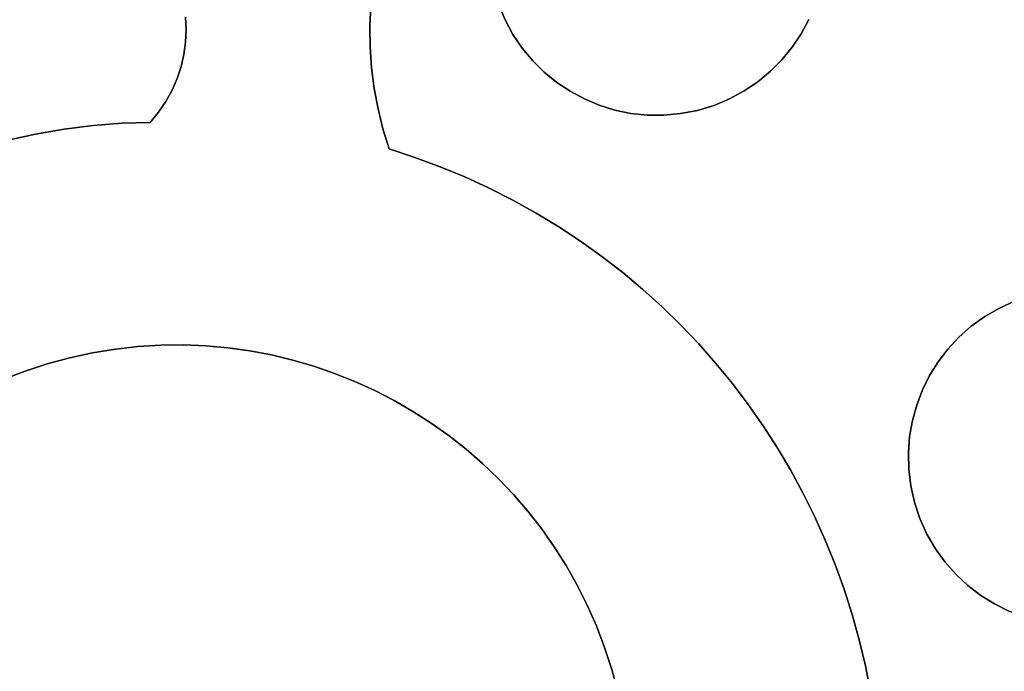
# Model space of a CAD drawing. Header units: inches. Extents: x 37.5 to 70.3, y 17.4 to 61.6.
# Tile 9 of 89: x 46.2 to 48.6, y 33.7 to 35.3. Entities that reach past the tile are written whole.
import ezdxf

# ---------------------------------------------------------------- set-up
doc = ezdxf.new("R2010")
doc.units = ezdxf.units.IN
doc.layers.add('SURFACES_FOR_SKETCHUP', color=7, linetype='Continuous')

msp = doc.modelspace()

# ---------------------------------------------------------------- linework, layer by layer
at = {"layer": 'SURFACES_FOR_SKETCHUP'}
for points, invisible_edges in [([(47.4203, 35.6773), (47.5613, 35.1117), (47.6739, 35.865)], 11), ([(48.1269, 35.2527), (47.6739, 35.865), (47.5613, 35.1117)], 11), ([(47.6739, 35.865), (48.1269, 35.2527), (47.9859, 35.8184)], 11), ([(48.1736, 35.5648), (47.9859, 35.8184), (48.1269, 35.2527)], 11), ([(47.3737, 35.3653), (47.5613, 35.1117), (47.4203, 35.6773)], 11), ([(48.1269, 35.2527), (48.1457, 35.2876), (48.1736, 35.5648)], 10), ([(46.3254, 35.4638), (46.6208, 35.263), (46.4289, 35.479)], 3), ([(46.6194, 35.2935), (46.4289, 35.479), (46.6208, 35.263)], 3), ([(46.1207, 35.4223), (46.2517, 35.007), (46.2227, 35.4449)], 3), ([(46.2227, 35.4449), (46.3224, 35.0194), (46.3254, 35.4638)], 3), ([(46.3224, 35.0194), (46.2227, 35.4449), (46.2517, 35.007)], 3), ([(46.3929, 35.0283), (46.3254, 35.4638), (46.3224, 35.0194)], 3), ([(46.3254, 35.4638), (46.3929, 35.0283), (46.6194, 35.2325)], 11), ([(46.6208, 35.263), (46.3254, 35.4638), (46.6194, 35.2325)], 3), ([(46.2517, 35.007), (46.1207, 35.4223), (46.1812, 34.9912)], 3), ([(47.3737, 35.3653), (47.3859, 35.3249), (47.5284, 35.1337)], 10), ([(47.5613, 35.1117), (47.3737, 35.3653), (47.5284, 35.1337)], 3), ([(48.1457, 35.2876), (48.1269, 35.2527), (48.8972, 35.3502)], 10), ([(48.1269, 35.2527), (48.6906, 34.6116), (48.8972, 35.3502)], 11), ([(47.0708, 35.271), (47.3859, 35.3249), (47.0729, 35.3219)], 3), ([(47.0716, 35.2201), (47.3859, 35.3249), (47.0708, 35.271)], 3), ([(47.3859, 35.3249), (47.0716, 35.2201), (47.4019, 35.2867)], 3), ([(47.4977, 35.1587), (47.3859, 35.3249), (47.4695, 35.1867)], 3), ([(47.5284, 35.1337), (47.3859, 35.3249), (47.4977, 35.1587)], 3), ([(47.3859, 35.3249), (47.4019, 35.2867), (47.4695, 35.1867)], 10), ([(47.0729, 35.3219), (46.6194, 35.2935), (47.0708, 35.271)], 3), ([(46.6208, 35.263), (47.0708, 35.271), (46.6194, 35.2935)], 3), ([(47.0751, 35.1694), (47.4019, 35.2867), (47.0716, 35.2201)], 3), ([(47.4019, 35.2867), (47.0751, 35.1694), (47.4213, 35.2509)], 3), ([(47.4439, 35.2175), (47.4695, 35.1867), (47.4019, 35.2867)], 10), ([(47.4019, 35.2867), (47.4213, 35.2509), (47.4439, 35.2175)], 8), ([(46.6194, 35.2325), (47.0716, 35.2201), (46.6208, 35.263)], 3), ([(47.0708, 35.271), (46.6208, 35.263), (47.0716, 35.2201)], 3), ([(47.8733, 35.0651), (48.1269, 35.2527), (47.5613, 35.1117)], 11), ([(48.1269, 35.2527), (47.8733, 35.0651), (48.105, 35.2198)], 3), ([(48.105, 35.2198), (48.6507, 34.5982), (48.1269, 35.2527)], 3), ([(48.6906, 34.6116), (48.1269, 35.2527), (48.6507, 34.5982)], 3), ([(46.6194, 35.2325), (46.3929, 35.0283), (46.6153, 35.2022)], 3), ([(46.6153, 35.2022), (47.0716, 35.2201), (46.6194, 35.2325)], 3), ([(47.0816, 35.119), (47.4213, 35.2509), (47.0751, 35.1694)], 3), ([(47.0908, 35.069), (47.4213, 35.2509), (47.0816, 35.119)], 3), ([(47.4213, 35.2509), (47.0908, 35.069), (47.4439, 35.2175)], 3), ([(47.0716, 35.2201), (46.6153, 35.2022), (47.0751, 35.1694)], 3), ([(47.243, 34.9271), (47.4439, 35.2175), (47.0908, 35.069)], 11), ([(47.4439, 35.2175), (47.243, 34.9271), (47.4695, 35.1867)], 3), ([(47.8733, 35.0651), (47.9137, 35.0774), (48.105, 35.2198)], 10), ([(48.105, 35.2198), (47.9137, 35.0774), (48.0799, 35.1891)], 3), ([(48.0799, 35.1891), (48.6123, 34.5809), (48.105, 35.2198)], 3), ([(48.6507, 34.5982), (48.105, 35.2198), (48.6123, 34.5809)], 3), ([(46.6153, 35.2022), (46.3929, 35.0283), (46.6084, 35.1723)], 3), ([(46.6084, 35.1723), (47.0751, 35.1694), (46.6153, 35.2022)], 3), ([(47.3037, 34.902), (47.4695, 35.1867), (47.243, 34.9271)], 3), ([(47.4695, 35.1867), (47.3037, 34.902), (47.4977, 35.1587)], 3), ([(48.0799, 35.1891), (47.9137, 35.0774), (48.0519, 35.1609)], 3), ([(48.0519, 35.1609), (48.5766, 34.5603), (48.0799, 35.1891)], 3), ([(48.6123, 34.5809), (48.0799, 35.1891), (48.5766, 34.5603)], 3), ([(46.4631, 35.0338), (46.6084, 35.1723), (46.3929, 35.0283)], 3), ([(46.6084, 35.1723), (46.4631, 35.0338), (46.5988, 35.1429)], 3), ([(46.5988, 35.1429), (47.0816, 35.119), (46.6084, 35.1723)], 3), ([(47.0751, 35.1694), (46.6084, 35.1723), (47.0816, 35.119)], 3), ([(47.3631, 34.8746), (47.4977, 35.1587), (47.3037, 34.902)], 3), ([(47.4977, 35.1587), (47.3631, 34.8746), (47.5284, 35.1337)], 3), ([(47.9137, 35.0774), (47.9519, 35.0933), (48.0519, 35.1609)], 10), ([(48.0212, 35.1353), (48.0519, 35.1609), (47.9519, 35.0933)], 10), ([(48.0212, 35.1353), (48.5436, 34.5365), (48.0519, 35.1609)], 3), ([(48.5766, 34.5603), (48.0519, 35.1609), (48.5436, 34.5365)], 3), ([(46.5988, 35.1429), (46.4631, 35.0338), (46.5864, 35.1144)], 3), ([(46.5864, 35.1144), (47.0908, 35.069), (46.5988, 35.1429)], 3), ([(47.0816, 35.119), (46.5988, 35.1429), (47.0908, 35.069)], 3), ([(47.5284, 35.1337), (47.3631, 34.8746), (47.5613, 35.1117)], 3), ([(47.9519, 35.0933), (47.9878, 35.1127), (48.0212, 35.1353)], 8), ([(47.9878, 35.1127), (48.5135, 34.5098), (48.0212, 35.1353)], 3), ([(48.5436, 34.5365), (48.0212, 35.1353), (48.5135, 34.5098)], 3), ([(46.5713, 35.0869), (46.5864, 35.1144), (46.4631, 35.0338)], 10), ([(46.5713, 35.0869), (47.1029, 35.0195), (46.5864, 35.1144)], 3), ([(47.0908, 35.069), (46.5864, 35.1144), (47.1029, 35.0195)], 3), ([(47.4212, 34.8452), (47.5613, 35.1117), (47.3631, 34.8746)], 3), ([(47.5613, 35.1117), (47.4212, 34.8452), (47.5961, 35.093)], 3), ([(47.5613, 35.1117), (47.5961, 35.093), (47.8733, 35.0651)], 10), ([(47.876, 34.4929), (48.4863, 34.4806), (47.9878, 35.1127)], 11), ([(47.9519, 35.0933), (47.876, 34.4929), (47.9878, 35.1127)], 3), ([(48.5135, 34.5098), (47.9878, 35.1127), (48.4863, 34.4806)], 3), ([(46.5535, 35.0605), (46.5713, 35.0869), (46.4631, 35.0338)], 10), ([(46.5535, 35.0605), (47.1177, 34.9706), (46.5713, 35.0869)], 3), ([(47.1029, 35.0195), (46.5713, 35.0869), (47.1177, 34.9706)], 3), ([(47.4779, 34.8136), (47.5961, 35.093), (47.4212, 34.8452)], 3), ([(47.5961, 35.093), (47.4779, 34.8136), (47.6327, 35.0776)], 3), ([(47.5961, 35.093), (47.6327, 35.0776), (47.8319, 35.057)], 10), ([(47.8319, 35.057), (47.8733, 35.0651), (47.5961, 35.093)], 10), ([(47.9137, 35.0774), (47.832, 34.5391), (47.9519, 35.0933)], 3), ([(47.876, 34.4929), (47.9519, 35.0933), (47.832, 34.5391)], 3), ([(46.5329, 35.0356), (46.5535, 35.0605), (46.4631, 35.0338)], 2), ([(46.5329, 35.0356), (47.1177, 34.9706), (46.5535, 35.0605)], 3), ([(47.1029, 35.0195), (47.1809, 34.95), (47.0908, 35.069)], 3), ([(47.1809, 34.95), (47.243, 34.9271), (47.0908, 35.069)], 10), ([(47.5332, 34.78), (47.6327, 35.0776), (47.4779, 34.8136)], 3), ([(47.6327, 35.0776), (47.5332, 34.78), (47.6706, 35.0658)], 3), ([(47.5869, 34.7445), (47.6706, 35.0658), (47.5332, 34.78)], 3), ([(47.6706, 35.0658), (47.5869, 34.7445), (47.7098, 35.0577)], 3), ([(47.6327, 35.0776), (47.6706, 35.0658), (47.8319, 35.057)], 10), ([(47.7098, 35.0577), (47.7907, 35.0531), (47.6706, 35.0658)], 3), ([(47.8319, 35.057), (47.6706, 35.0658), (47.7907, 35.0531)], 3), ([(47.7863, 34.5837), (47.8733, 35.0651), (47.7389, 34.6266)], 3), ([(47.8319, 35.057), (47.7389, 34.6266), (47.8733, 35.0651)], 3), ([(47.8733, 35.0651), (47.7863, 34.5837), (47.9137, 35.0774)], 3), ([(47.832, 34.5391), (47.9137, 35.0774), (47.7863, 34.5837)], 3), ([(46.4631, 35.0338), (46.5034, 34.4865), (46.5329, 35.0356)], 3), ([(46.5589, 34.4899), (46.5329, 35.0356), (46.5034, 34.4865)], 3), ([(46.6141, 34.4905), (46.5329, 35.0356), (46.5589, 34.4899)], 3), ([(46.6689, 34.4884), (46.5329, 35.0356), (46.6141, 34.4905)], 3), ([(47.1177, 34.9706), (46.5329, 35.0356), (46.7769, 34.4761)], 11), ([(46.7232, 34.4836), (46.5329, 35.0356), (46.6689, 34.4884)], 3), ([(46.7232, 34.4836), (46.7769, 34.4761), (46.5329, 35.0356)], 10), ([(47.7098, 35.0577), (47.5869, 34.7445), (47.7499, 35.0534)], 3), ([(47.6392, 34.707), (47.7499, 35.0534), (47.5869, 34.7445)], 3), ([(47.7499, 35.0534), (47.6392, 34.707), (47.7907, 35.0531)], 3), ([(47.6899, 34.6677), (47.7907, 35.0531), (47.6392, 34.707)], 3), ([(47.7907, 35.0531), (47.6899, 34.6677), (47.8319, 35.057)], 3), ([(47.7389, 34.6266), (47.8319, 35.057), (47.6899, 34.6677)], 3), ([(47.7098, 35.0577), (47.7499, 35.0534), (47.7907, 35.0531)], 8), ([(46.2517, 35.007), (46.3918, 34.4712), (46.3224, 35.0194)], 3), ([(46.3224, 35.0194), (46.4477, 34.4803), (46.3929, 35.0283)], 3), ([(46.4477, 34.4803), (46.3224, 35.0194), (46.3918, 34.4712)], 3), ([(46.3929, 35.0283), (46.5034, 34.4865), (46.4631, 35.0338)], 3), ([(46.5034, 34.4865), (46.3929, 35.0283), (46.4477, 34.4803)], 3), ([(47.1029, 35.0195), (47.1177, 34.9706), (47.1809, 34.95)], 8), ([(46.1108, 34.9722), (46.2807, 34.4442), (46.1812, 34.9912)], 3), ([(46.1812, 34.9912), (46.3359, 34.4591), (46.2517, 35.007)], 3), ([(46.3359, 34.4591), (46.1812, 34.9912), (46.2807, 34.4442)], 3), ([(46.3918, 34.4712), (46.2517, 35.007), (46.3359, 34.4591)], 3), ([(46.0409, 34.95), (46.2268, 34.4267), (46.1108, 34.9722)], 3), ([(46.2807, 34.4442), (46.1108, 34.9722), (46.2268, 34.4267)], 3), ([(47.1177, 34.9706), (46.7769, 34.4761), (46.83, 34.4661)], 9), ([(47.1177, 34.9706), (46.83, 34.4661), (46.8824, 34.4535)], 9), ([(47.1177, 34.9706), (46.8824, 34.4535), (46.9339, 34.4385)], 9), ([(47.1177, 34.9706), (46.9339, 34.4385), (46.9845, 34.421)], 9), ([(47.1177, 34.9706), (46.9845, 34.421), (47.1809, 34.95)], 3), ([(46.2268, 34.4267), (46.0409, 34.95), (46.1744, 34.4068)], 3), ([(47.1809, 34.95), (46.9845, 34.421), (47.243, 34.9271)], 3), ([(47.0342, 34.4012), (47.243, 34.9271), (46.9845, 34.421)], 3), ([(47.243, 34.9271), (47.0342, 34.4012), (47.3037, 34.902)], 3), ([(47.0828, 34.379), (47.3037, 34.902), (47.0342, 34.4012)], 3), ([(47.3037, 34.902), (47.0828, 34.379), (47.3631, 34.8746)], 3), ([(47.1302, 34.3546), (47.3631, 34.8746), (47.0828, 34.379)], 3), ([(47.3631, 34.8746), (47.1302, 34.3546), (47.4212, 34.8452)], 3), ([(47.1764, 34.3279), (47.4212, 34.8452), (47.1302, 34.3546)], 3), ([(47.4212, 34.8452), (47.1764, 34.3279), (47.4779, 34.8136)], 3), ([(47.2212, 34.299), (47.4779, 34.8136), (47.1764, 34.3279)], 3), ([(47.4779, 34.8136), (47.2212, 34.299), (47.5332, 34.78)], 3), ([(47.5332, 34.78), (47.2212, 34.299), (47.5869, 34.7445)], 3), ([(47.2647, 34.2681), (47.5869, 34.7445), (47.2212, 34.299)], 3), ([(47.5869, 34.7445), (47.2647, 34.2681), (47.6392, 34.707)], 3), ([(47.3067, 34.235), (47.6392, 34.707), (47.2647, 34.2681)], 3), ([(47.6392, 34.707), (47.3067, 34.235), (47.6899, 34.6677)], 3), ([(47.347, 34.2), (47.6899, 34.6677), (47.3067, 34.235)], 3), ([(47.6899, 34.6677), (47.347, 34.2), (47.7389, 34.6266)], 3), ([(47.3858, 34.163), (47.7389, 34.6266), (47.347, 34.2)], 3), ([(47.7389, 34.6266), (47.3858, 34.163), (47.7863, 34.5837)], 3), ([(47.7863, 34.5837), (47.3858, 34.163), (47.832, 34.5391)], 3), ([(48.6507, 34.5982), (48.4239, 34.3802), (48.4178, 34.0656)], 11), ([(48.4178, 34.0656), (48.9504, 33.8328), (48.6507, 34.5982)], 11), ([(48.4239, 34.3802), (48.6507, 34.5982), (48.4414, 34.4155)], 3), ([(48.6507, 34.5982), (48.6123, 34.5809), (48.4414, 34.4155)], 10), ([(48.4414, 34.4155), (48.6123, 34.5809), (48.4623, 34.4491)], 3), ([(48.4623, 34.4491), (48.6123, 34.5809), (48.4863, 34.4806)], 3), ([(48.6123, 34.5809), (48.5766, 34.5603), (48.4863, 34.4806)], 10), ([(48.5135, 34.5098), (48.4863, 34.4806), (48.5766, 34.5603)], 10), ([(48.5766, 34.5603), (48.5436, 34.5365), (48.5135, 34.5098)], 8), ([(47.4227, 34.1241), (47.832, 34.5391), (47.3858, 34.163)], 3), ([(47.832, 34.5391), (47.4227, 34.1241), (47.876, 34.4929)], 3), ([(46.4477, 34.4803), (46.8824, 34.4535), (46.5034, 34.4865)], 3), ([(46.5034, 34.4865), (46.83, 34.4661), (46.5589, 34.4899)], 3), ([(46.8824, 34.4535), (46.83, 34.4661), (46.5034, 34.4865)], 10), ([(46.5589, 34.4899), (46.7769, 34.4761), (46.6141, 34.4905)], 3), ([(46.7769, 34.4761), (46.5589, 34.4899), (46.83, 34.4661)], 3), ([(46.6689, 34.4884), (46.6141, 34.4905), (46.7232, 34.4836)], 2), ([(46.7769, 34.4761), (46.7232, 34.4836), (46.6141, 34.4905)], 10), ([(47.4579, 34.0833), (47.876, 34.4929), (47.4227, 34.1241)], 3), ([(47.876, 34.4929), (47.4579, 34.0833), (47.9182, 34.4451)], 3), ([(47.9182, 34.4451), (48.4863, 34.4806), (47.876, 34.4929)], 3), ([(48.4863, 34.4806), (47.9182, 34.4451), (48.4623, 34.4491)], 3), ([(45.6488, 33.9576), (46.3359, 34.4591), (45.6776, 34.0024)], 3), ([(46.3359, 34.4591), (45.6488, 33.9576), (47.1764, 34.3279)], 11), ([(45.6776, 34.0024), (46.3359, 34.4591), (45.7086, 34.0459)], 3), ([(46.2807, 34.4442), (45.7086, 34.0459), (46.3359, 34.4591)], 3), ([(46.3918, 34.4712), (46.3359, 34.4591), (47.0828, 34.379)], 10), ([(47.1764, 34.3279), (47.1302, 34.3546), (46.3359, 34.4591)], 10), ([(47.1302, 34.3546), (47.0828, 34.379), (46.3359, 34.4591)], 10), ([(46.3918, 34.4712), (46.9845, 34.421), (46.4477, 34.4803)], 3), ([(47.0828, 34.379), (47.0342, 34.4012), (46.3918, 34.4712)], 10), ([(46.9845, 34.421), (46.3918, 34.4712), (47.0342, 34.4012)], 3), ([(46.9339, 34.4385), (46.8824, 34.4535), (46.4477, 34.4803)], 10), ([(46.9339, 34.4385), (46.4477, 34.4803), (46.9845, 34.421)], 3), ([(45.7086, 34.0459), (46.2807, 34.4442), (45.7416, 34.0878)], 3), ([(45.7416, 34.0878), (46.2807, 34.4442), (45.7767, 34.1282)], 3), ([(46.2268, 34.4267), (45.7767, 34.1282), (46.2807, 34.4442)], 3), ([(47.4911, 34.0407), (47.9182, 34.4451), (47.4579, 34.0833)], 3), ([(47.9182, 34.4451), (47.4911, 34.0407), (47.9585, 34.3958)], 3), ([(47.9585, 34.3958), (48.4623, 34.4491), (47.9182, 34.4451)], 3), ([(48.4623, 34.4491), (47.9585, 34.3958), (48.4414, 34.4155)], 3), ([(45.7767, 34.1282), (46.2268, 34.4267), (45.8137, 34.1669)], 3), ([(45.8137, 34.1669), (46.2268, 34.4267), (45.8526, 34.2039)], 3), ([(46.1744, 34.4068), (45.8526, 34.2039), (46.2268, 34.4267)], 3), ([(47.997, 34.345), (48.4414, 34.4155), (47.9585, 34.3958)], 3), ([(48.4414, 34.4155), (47.997, 34.345), (48.4239, 34.3802)], 3), ([(47.9585, 34.3958), (47.4911, 34.0407), (47.997, 34.345)], 3), ([(48.0336, 34.2928), (48.4239, 34.3802), (47.997, 34.345)], 3), ([(48.4239, 34.3802), (48.0336, 34.2928), (48.4099, 34.3433)], 3), ([(48.4239, 34.3802), (48.4099, 34.3433), (48.4178, 34.0656)], 10), ([(47.5223, 33.9963), (47.997, 34.345), (47.4911, 34.0407)], 3), ([(47.997, 34.345), (47.5223, 33.9963), (48.0336, 34.2928)], 3), ([(48.4099, 34.3433), (48.0336, 34.2928), (48.3994, 34.3052)], 3), ([(48.4099, 34.3433), (48.3994, 34.3052), (48.4045, 34.1055)], 10), ([(48.4045, 34.1055), (48.4178, 34.0656), (48.4099, 34.3433)], 10), ([(47.1764, 34.3279), (45.6488, 33.9576), (46.8596, 32.2988)], 11), ([(46.8596, 32.2988), (47.5467, 32.8003), (47.1764, 34.3279)], 11), ([(47.1764, 34.3279), (47.6779, 33.6408), (47.2212, 34.299)], 3), ([(47.6779, 33.6408), (47.1764, 34.3279), (47.5467, 32.8003)], 11), ([(47.2212, 34.299), (47.6779, 33.6408), (47.2647, 34.2681)], 3), ([(47.5515, 33.9502), (48.0336, 34.2928), (47.5223, 33.9963)], 3), ([(48.0336, 34.2928), (47.5515, 33.9502), (48.0682, 34.2392)], 3), ([(48.0682, 34.2392), (48.3994, 34.3052), (48.0336, 34.2928)], 3), ([(48.3994, 34.3052), (48.0682, 34.2392), (48.3926, 34.2662)], 3), ([(48.3994, 34.3052), (48.3926, 34.2662), (48.4045, 34.1055)], 10), ([(47.2647, 34.2681), (47.663, 33.696), (47.3067, 34.235)], 3), ([(47.663, 33.696), (47.2647, 34.2681), (47.6779, 33.6408)], 3), ([(48.1008, 34.1843), (48.3926, 34.2662), (48.0682, 34.2392)], 3), ([(48.3926, 34.2662), (48.1008, 34.1843), (48.3895, 34.2264)], 3), ([(48.3895, 34.2264), (48.3954, 34.1458), (48.3926, 34.2662)], 3), ([(48.4045, 34.1055), (48.3926, 34.2662), (48.3954, 34.1458)], 3), ([(47.3067, 34.235), (47.663, 33.696), (47.347, 34.2)], 3), ([(47.5785, 33.9025), (48.0682, 34.2392), (47.5515, 33.9502)], 3), ([(48.0682, 34.2392), (47.5785, 33.9025), (48.1008, 34.1843)], 3), ([(48.1313, 34.1281), (48.3895, 34.2264), (48.1008, 34.1843)], 3), ([(48.3895, 34.2264), (48.1313, 34.1281), (48.3904, 34.1862)], 3), ([(48.3895, 34.2264), (48.3904, 34.1862), (48.3954, 34.1458)], 8), ([(47.347, 34.2), (47.6456, 33.7499), (47.3858, 34.163)], 3), ([(47.6456, 33.7499), (47.347, 34.2), (47.663, 33.696)], 3), ([(48.1008, 34.1843), (47.5785, 33.9025), (48.1313, 34.1281)], 3), ([(48.1598, 34.0708), (48.3904, 34.1862), (48.1313, 34.1281)], 3), ([(48.3904, 34.1862), (48.1598, 34.0708), (48.3954, 34.1458)], 3), ([(47.3858, 34.163), (47.6456, 33.7499), (47.4227, 34.1241)], 3), ([(48.3954, 34.1458), (48.1598, 34.0708), (48.4045, 34.1055)], 3), ([(47.6256, 33.8023), (47.4227, 34.1241), (47.6456, 33.7499)], 3), ([(47.4227, 34.1241), (47.6256, 33.8023), (47.4579, 34.0833)], 3), ([(47.6032, 33.8532), (48.1313, 34.1281), (47.5785, 33.9025)], 3), ([(48.1313, 34.1281), (47.6032, 33.8532), (48.1598, 34.0708)], 3), ([(48.1861, 34.0123), (48.4045, 34.1055), (48.1598, 34.0708)], 3), ([(48.4045, 34.1055), (48.1861, 34.0123), (48.4178, 34.0656)], 3), ([(47.6032, 33.8532), (47.4579, 34.0833), (47.6256, 33.8023)], 3), ([(47.4911, 34.0407), (47.4579, 34.0833), (47.6032, 33.8532)], 10), ([(47.6256, 33.8023), (48.1598, 34.0708), (47.6032, 33.8532)], 3), ([(48.1598, 34.0708), (47.6256, 33.8023), (48.1861, 34.0123)], 3), ([(48.2102, 33.9527), (48.4178, 34.0656), (48.1861, 34.0123)], 3), ([(48.4178, 34.0656), (48.2102, 33.9527), (48.4351, 34.0273)], 3), ([(48.4178, 34.0656), (48.4351, 34.0273), (48.6005, 33.8564)], 10), ([(48.6359, 33.8389), (48.4178, 34.0656), (48.6005, 33.8564)], 3), ([(48.4178, 34.0656), (48.6359, 33.8389), (48.9504, 33.8328)], 11), ([(47.6032, 33.8532), (47.5785, 33.9025), (47.4911, 34.0407)], 10), ([(47.5223, 33.9963), (47.4911, 34.0407), (47.5785, 33.9025)], 10), ([(48.2322, 33.8921), (48.4351, 34.0273), (48.2102, 33.9527)], 3), ([(48.4351, 34.0273), (48.2322, 33.8921), (48.4558, 33.9915)], 3), ([(48.567, 33.8772), (48.4351, 34.0273), (48.5354, 33.9013)], 3), ([(48.6005, 33.8564), (48.4351, 34.0273), (48.567, 33.8772)], 3), ([(48.4351, 34.0273), (48.4558, 33.9915), (48.5354, 33.9013)], 10), ([(47.6456, 33.7499), (48.1861, 34.0123), (47.6256, 33.8023)], 3), ([(48.1861, 34.0123), (47.6456, 33.7499), (48.2102, 33.9527)], 3), ([(47.5515, 33.9502), (47.5223, 33.9963), (47.5785, 33.9025)], 2), ([(48.2518, 33.8305), (48.4558, 33.9915), (48.2322, 33.8921)], 3), ([(48.4558, 33.9915), (48.2518, 33.8305), (48.4796, 33.9586)], 3), ([(48.5062, 33.9284), (48.5354, 33.9013), (48.4558, 33.9915)], 10), ([(48.4558, 33.9915), (48.4796, 33.9586), (48.5062, 33.9284)], 8), ([(46.8596, 32.2988), (45.6488, 33.9576), (46.0191, 32.43)], 11), ([(48.2102, 33.9527), (47.6456, 33.7499), (48.2322, 33.8921)], 3), ([(48.4796, 33.9586), (48.2518, 33.8305), (48.5062, 33.9284)], 3), ([(48.2692, 33.768), (48.5062, 33.9284), (48.2518, 33.8305)], 3), ([(48.5062, 33.9284), (48.2692, 33.768), (48.5354, 33.9013)], 3), ([(47.663, 33.696), (48.2322, 33.8921), (47.6456, 33.7499)], 3), ([(48.2322, 33.8921), (47.663, 33.696), (48.2518, 33.8305)], 3), ([(48.2842, 33.7046), (48.5354, 33.9013), (48.2692, 33.768)], 3), ([(48.5354, 33.9013), (48.2842, 33.7046), (48.567, 33.8772)], 3), ([(48.2968, 33.6404), (48.567, 33.8772), (48.2842, 33.7046)], 3), ([(48.567, 33.8772), (48.2968, 33.6404), (48.6005, 33.8564)], 3), ([(48.6005, 33.8564), (48.2968, 33.6404), (48.6359, 33.8389)], 3), ([(47.6779, 33.6408), (48.2518, 33.8305), (47.663, 33.696)], 3), ([(48.2692, 33.768), (48.2518, 33.8305), (47.6779, 33.6408)], 10), ([(48.307, 33.5755), (48.6359, 33.8389), (48.2968, 33.6404)], 3), ([(48.6359, 33.8389), (48.307, 33.5755), (48.4536, 33.3976)], 11), ([(48.4536, 33.3976), (48.5227, 33.3797), (48.6359, 33.8389)], 10), ([(48.6727, 33.8248), (48.6359, 33.8389), (48.5227, 33.3797)], 10), ([(48.5929, 33.365), (48.6727, 33.8248), (48.5227, 33.3797)], 3), ([(48.6727, 33.8248), (48.5929, 33.365), (48.7108, 33.8143)], 3), ([(48.664, 33.3533), (48.7108, 33.8143), (48.5929, 33.365)], 3), ([(47.6779, 33.6408), (47.69, 33.5849), (48.2692, 33.768)], 10), ([(48.2842, 33.7046), (48.2692, 33.768), (47.69, 33.5849)], 10), ([(48.2968, 33.6404), (48.2842, 33.7046), (47.69, 33.5849)], 10)]:
    msp.add_3dface(points, dxfattribs=dict(at, invisible_edges=invisible_edges))

doc.saveas('drawing.dxf')
